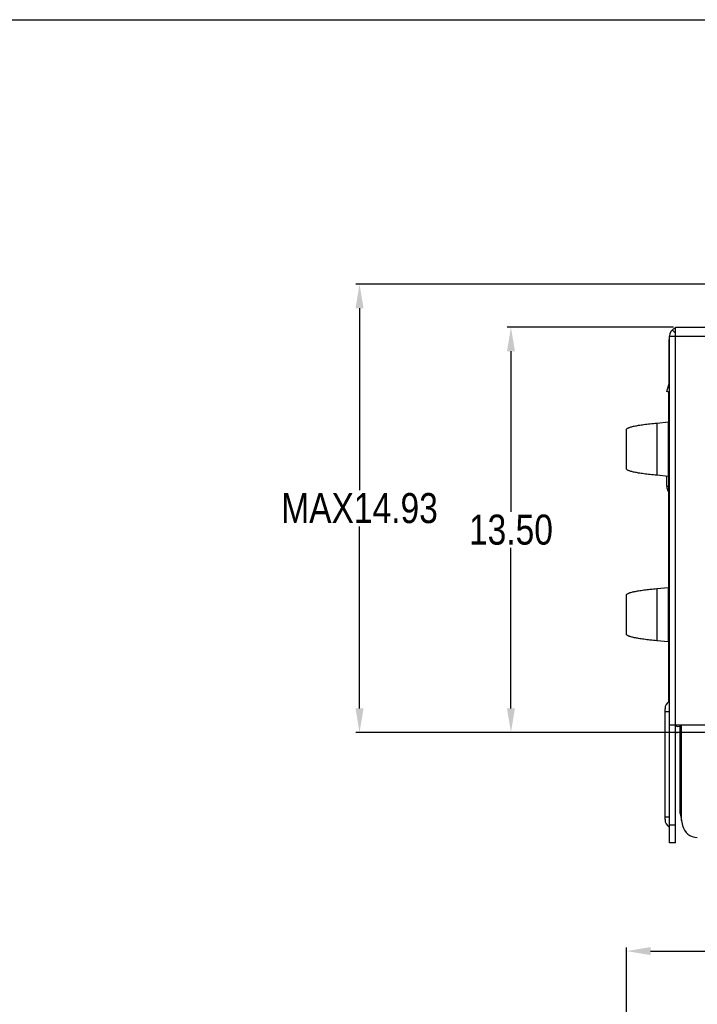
# Model space of a CAD drawing. Header units: inches. Extents: x 0 to 134, y 0 to 94.
# Tile 4 of 6: x 67 to 89, y 62 to 94. Entities that reach past the tile are written whole.
import ezdxf

# ---------------------------------------------------------------- set-up
doc = ezdxf.new("R2010")
doc.units = ezdxf.units.IN
doc.header["$LTSCALE"] = 0.64311
doc.header["$MEASUREMENT"] = 0
doc.header["$PDMODE"] = 3
doc.header["$PDSIZE"] = 0.3125
doc.layers.get('0').update_dxf_attribs({"linetype": 'CONTINUOUS'})
doc.layers.get('Defpoints').update_dxf_attribs({"linetype": 'CONTINUOUS'})
doc.styles.get("Standard").update_dxf_attribs({"font": 'arial.ttf', "width": 0.8})
doc.dimstyles.get("Standard").update_dxf_attribs({"dimtxt": 0.15625, "dimasz": 0.1875, "dimexe": 0.125, "dimexo": 0.0625, "dimgap": 0.09, "dimtad": 0, "dimtih": 1, "dimtoh": 1, "dimzin": 4, "dimdsep": 46, "dimtxsty": 'STANDARD', "dimblk": '_FILLED', "dimblk1": '_FILLED', "dimblk2": '_FILLED', "dimcen": 0.09, "dimazin": 1, "dimtp": 0.01, "dimtm": 0.01, "dimtfac": 1, "dimtofl": 0, "dimtmove": 0, "dimatfit": 3, "dimldrblk": '_FILLED', "dimfxl": 1, "dimtolj": 1, "dimtzin": 4, "dimarcsym": 0})

# ---------------------------------------------------------------- blocks, each defined once
blk = doc.blocks.new('_FILLED')
at = {"color": 0, "linetype": 'ByBlock'}
blk.add_solid([(0, 0), (-1, 0.167), (-1, -0.167)], dxfattribs=at)
blk = doc.blocks.new('*D25')
at = {"color": 0, "lineweight": -2, "transparency": 16777216}
for p, q in [((88.609, 84.252), (83.064, 84.252)), ((83.189, 83.452), (83.189, 78.103)), ((83.189, 71.552), (83.189, 76.901)), ((89.709, 70.752), (83.064, 70.752))]:
    blk.add_line(p, q, dxfattribs=at)
at = {"layer": 'Defpoints', "color": 0, "transparency": 16777216}
for p in [(88.672, 84.252), (83.189, 70.752), (89.772, 70.752)]:
    blk.add_point(p, dxfattribs=at)
at = {"color": 0, "lineweight": -2, "transparency": 16777216, "xscale": 0.8, "yscale": 0.8, "zscale": 0.8}
for p, rotation in [((83.189, 84.252), 90), ((83.189, 70.752), 270)]:
    blk.add_blockref('_FILLED', p, dxfattribs=dict(at, rotation=rotation))
at = {"color": 0, "transparency": 16777216, "insert": (83.189, 77.502), "char_height": 1, "attachment_point": 5}
blk.add_mtext('\\A1;13.50', dxfattribs=at)
blk = doc.blocks.new('*D26')
at = {"color": 0, "lineweight": -2, "transparency": 16777216}
for p, q in [((91.019, 85.685), (78.02, 85.685)), ((78.145, 84.885), (78.145, 78.82)), ((78.145, 71.552), (78.145, 77.618)), ((89.709, 70.752), (78.02, 70.752))]:
    blk.add_line(p, q, dxfattribs=at)
at = {"layer": 'Defpoints', "color": 0, "transparency": 16777216}
for p in [(91.082, 85.685), (78.145, 70.752), (89.772, 70.752)]:
    blk.add_point(p, dxfattribs=at)
at = {"color": 0, "lineweight": -2, "transparency": 16777216, "xscale": 0.8, "yscale": 0.8, "zscale": 0.8}
for p, rotation in [((78.145, 85.685), 90), ((78.145, 70.752), 270)]:
    blk.add_blockref('_FILLED', p, dxfattribs=dict(at, rotation=rotation))
at = {"color": 0, "transparency": 16777216, "insert": (78.145, 78.219), "char_height": 1, "attachment_point": 5}
blk.add_mtext('\\A1;MAX14.93', dxfattribs=at)
blk = doc.blocks.new('*D29')
at = {"color": 0, "lineweight": -2, "transparency": 16777216}
for p, q in [((87.039, 46.724), (87.039, 63.589)), ((87.839, 63.464), (103.132, 63.464)), ((121.304, 63.464), (106.011, 63.464)), ((122.104, 46.724), (122.104, 63.589))]:
    blk.add_line(p, q, dxfattribs=at)
at = {"layer": 'Defpoints', "color": 0, "transparency": 16777216}
for p in [(122.104, 63.464), (87.039, 46.661), (122.104, 46.661)]:
    blk.add_point(p, dxfattribs=at)
at = {"color": 0, "lineweight": -2, "transparency": 16777216, "xscale": 0.8, "yscale": 0.8, "zscale": 0.8, "rotation": 180}
blk.add_blockref('_FILLED', (87.039, 63.464), dxfattribs=at)
at = {"color": 0, "lineweight": -2, "transparency": 16777216, "xscale": 0.8, "yscale": 0.8, "zscale": 0.8}
blk.add_blockref('_FILLED', (122.104, 63.464), dxfattribs=at)
at = {"color": 0, "transparency": 16777216, "insert": (104.572, 63.464), "char_height": 1, "attachment_point": 5}
blk.add_mtext('\\A1;35.07', dxfattribs=at)

msp = doc.modelspace()

# ---------------------------------------------------------------- linework, layer by layer
at = {"color": 7, "linetype": 'Continuous'}
for p, q in [((0, 94.5), (133.65, 94.5)), ((88.67017, 84.05053), (88.55651, 84.16114)), ((88.67151, 67.07191), (88.67151, 84.25191)), ((88.67151, 84.25191), (120.47151, 84.25191)), ((88.45151, 83.83531), (88.45151, 82.34198)), ((88.47151, 83.83531), (88.45151, 83.83531)), ((88.47151, 67.07191), (88.47151, 83.95191)), ((88.47151, 83.95191), (120.67151, 83.95191)), ((88.38036, 82.11073), (88.47151, 82.40698)), ((88.47151, 82.08268), (88.38036, 82.11073)), ((88.47151, 82.09263), (88.38036, 82.11073)), ((88.45151, 81.09789), (88.45151, 82.08883)), ((88.47151, 81.39848), (88.45151, 81.39848)), ((88.05139, 81.05972), (88.43534, 81.09789)), ((88.05139, 81.05972), (88.05139, 79.31801)), ((88.43534, 79.27984), (88.43534, 81.09789)), ((87.03864, 79.53362), (87.03864, 80.84411)), ((88.43534, 79.27984), (88.05139, 79.31801)), ((88.38036, 78.95191), (88.38036, 79.2853)), ((88.45151, 75.58486), (88.45151, 79.27984)), ((88.38036, 78.95191), (88.45151, 78.95191)), ((88.05139, 75.54668), (88.43534, 75.58486)), ((88.05139, 75.54668), (88.05139, 73.80497)), ((88.43534, 73.7668), (88.43534, 75.58486)), ((87.03864, 74.02058), (87.03864, 75.33108)), ((88.43534, 73.7668), (88.05139, 73.80497)), ((88.45151, 71.78745), (88.45151, 73.7668)), ((88.32151, 67.84508), (88.32151, 71.53874)), ((88.45375, 71.78745), (88.47151, 71.79943)), ((88.45375, 71.78745), (88.45375, 67.59637)), ((88.47151, 71.44191), (88.32151, 71.44191)), ((88.47151, 71.00191), (120.67151, 71.00191)), ((88.725, 70.95203), (88.82151, 70.95878)), ((88.82151, 68.05191), (88.82151, 71.00191)), ((88.87151, 67.81662), (88.87151, 71.00191)), ((88.73895, 70.75252), (88.82151, 70.75829)), ((88.32151, 67.94191), (88.47151, 67.94191)), ((88.82151, 68.05191), (88.90735, 67.64798)), ((88.45375, 67.59637), (88.47151, 67.58439)), ((88.47151, 67.67191), (88.67151, 67.67191)), ((88.67151, 67.07191), (88.47151, 67.07191))]:
    msp.add_line(p, q, dxfattribs=at)
for centre, radius, start, end in [((88.77151, 83.95191), 0.3, 109.201661, 180), ((88.62151, 71.53874), 0.3, 124.000133, 180), ((88.72151, 71.00191), 0.05, 180, 274), ((88.72151, 71.00191), 0.25, 258.340203, 274), ((88.62151, 67.84508), 0.3, 180, 235.999867), ((89.39643, 67.75191), 0.5, 191.996899, 270)]:
    msp.add_arc(centre, radius, start, end, dxfattribs=at)
for points, knots in [([(88.46717, 83.87862), (88.46469, 83.87515), (88.45635, 83.86214), (88.45151, 83.84653), (88.45151, 83.83531)], [0, 0, 0, 0, 0.27562304, 1, 1, 1, 1]), ([(87.03866, 80.84411), (87.03865, 80.84908), (87.04234, 80.86035), (87.05599, 80.87476), (87.07701, 80.8888), (87.10585, 80.90274), (87.14257, 80.91666), (87.20693, 80.93662), (87.3074, 80.96029), (87.45136, 80.9867), (87.62552, 81.01244), (87.82884, 81.03733), (87.97412, 81.05232), (88.05139, 81.05972)], [0, 0, 0, 0, 0.01415488, 0.03202967, 0.05564745, 0.08586588, 0.12305339, 0.16737848, 0.27766828, 0.41672992, 0.58410206, 0.77895534, 1, 1, 1, 1]), ([(88.43534, 81.09789), (88.44449, 81.09971), (88.45638, 81.10254), (88.46858, 81.10837), (88.47151, 81.11226), (88.47151, 81.11387)], [0, 0, 0, 0, 0.68468941, 0.88188696, 1, 1, 1, 1]), ([(88.05139, 79.31801), (87.97412, 79.32541), (87.82884, 79.3404), (87.62552, 79.36529), (87.45136, 79.39103), (87.3074, 79.41744), (87.20693, 79.44111), (87.14257, 79.46107), (87.10585, 79.47499), (87.07701, 79.48893), (87.05599, 79.50298), (87.04234, 79.51739), (87.03865, 79.52865), (87.03866, 79.53362)], [0, 0, 0, 0, 0.22104466, 0.41589794, 0.58327008, 0.72233172, 0.83262151, 0.87694661, 0.91413411, 0.94435255, 0.96797033, 0.98584512, 1, 1, 1, 1]), ([(88.47151, 79.26387), (88.47151, 79.26547), (88.46858, 79.26936), (88.45638, 79.27519), (88.44449, 79.27802), (88.43534, 79.27984)], [0, 0, 0, 0, 0.11811327, 0.31531053, 1, 1, 1, 1]), ([(88.38036, 78.95191), (88.38036, 78.91719), (88.39237, 78.84739), (88.42745, 78.78582), (88.44948, 78.75918)], [0, 0, 0, 0, 0.50109254, 1, 1, 1, 1]), ([(87.03866, 75.33107), (87.03865, 75.33604), (87.04234, 75.34731), (87.05599, 75.36172), (87.07701, 75.37576), (87.10585, 75.3897), (87.14257, 75.40362), (87.20693, 75.42358), (87.3074, 75.44725), (87.45136, 75.47366), (87.62552, 75.4994), (87.82884, 75.52429), (87.97412, 75.53928), (88.05139, 75.54669)], [0, 0, 0, 0, 0.01415488, 0.03202967, 0.05564745, 0.08586588, 0.12305339, 0.16737848, 0.27766828, 0.41672992, 0.58410206, 0.77895534, 1, 1, 1, 1]), ([(88.43534, 75.58486), (88.44449, 75.58667), (88.45638, 75.5895), (88.46858, 75.59534), (88.47151, 75.59922), (88.47151, 75.60083)], [0, 0, 0, 0, 0.68468944, 0.88188693, 1, 1, 1, 1]), ([(88.05139, 73.80497), (87.97412, 73.81238), (87.82884, 73.82736), (87.62552, 73.85225), (87.45136, 73.87799), (87.3074, 73.9044), (87.20693, 73.92807), (87.14257, 73.94803), (87.10585, 73.96195), (87.07701, 73.97589), (87.05599, 73.98994), (87.04234, 74.00435), (87.03865, 74.01561), (87.03866, 74.02058)], [0, 0, 0, 0, 0.22104466, 0.41589794, 0.58327008, 0.72233172, 0.83262151, 0.87694661, 0.91413411, 0.94435255, 0.96797033, 0.98584512, 1, 1, 1, 1]), ([(88.47151, 73.75083), (88.47151, 73.75244), (88.46858, 73.75632), (88.45638, 73.76216), (88.44449, 73.76498), (88.43534, 73.7668)], [0, 0, 0, 0, 0.11811326, 0.31531055, 1, 1, 1, 1])]:
    msp.add_open_spline(points, degree=3, knots=knots, dxfattribs=at)

# ---------------------------------------------------------------- dimensions: what is measured, and where the dimension line sits
dim = msp.add_linear_dim(base=(78.14488, 70.75191), p1=(91.08155, 85.68535), p2=(89.77151, 70.75191), angle=90, text='MAX<>', dimstyle='STANDARD', override={"dimtxt": 1, "dimasz": 0.8, "dimzin": 0, "dimcen": 0.105236, "dimadec": 0, "dimazin": 0, "dimtp": 0, "dimtm": 0, "dimtzin": 0})
dim.commit()
dim.dimension.update_dxf_attribs({"geometry": '*D26', "text_midpoint": (78.14488, 78.21863)})
dim = msp.add_linear_dim(base=(83.189, 70.75191), p1=(88.67151, 84.25191), p2=(89.77151, 70.75191), angle=90, dimstyle='STANDARD', override={"dimtxt": 1, "dimasz": 0.8, "dimzin": 0, "dimcen": 0.105236, "dimadec": 0, "dimazin": 0, "dimtp": 0, "dimtm": 0, "dimtzin": 0})
dim.commit()
dim.dimension.update_dxf_attribs({"geometry": '*D25', "text_midpoint": (83.189, 77.50191)})
dim = msp.add_linear_dim(base=(122.10438, 63.4641), p1=(87.03864, 46.66101), p2=(122.10438, 46.66101), dimstyle='STANDARD', override={"dimtxt": 1, "dimasz": 0.8, "dimzin": 0, "dimcen": 0.105236, "dimadec": 0, "dimazin": 0, "dimtp": 0, "dimtm": 0, "dimtzin": 0})
dim.commit()
dim.dimension.update_dxf_attribs({"geometry": '*D29', "text_midpoint": (104.57151, 63.4641)})

doc.saveas('drawing.dxf')
